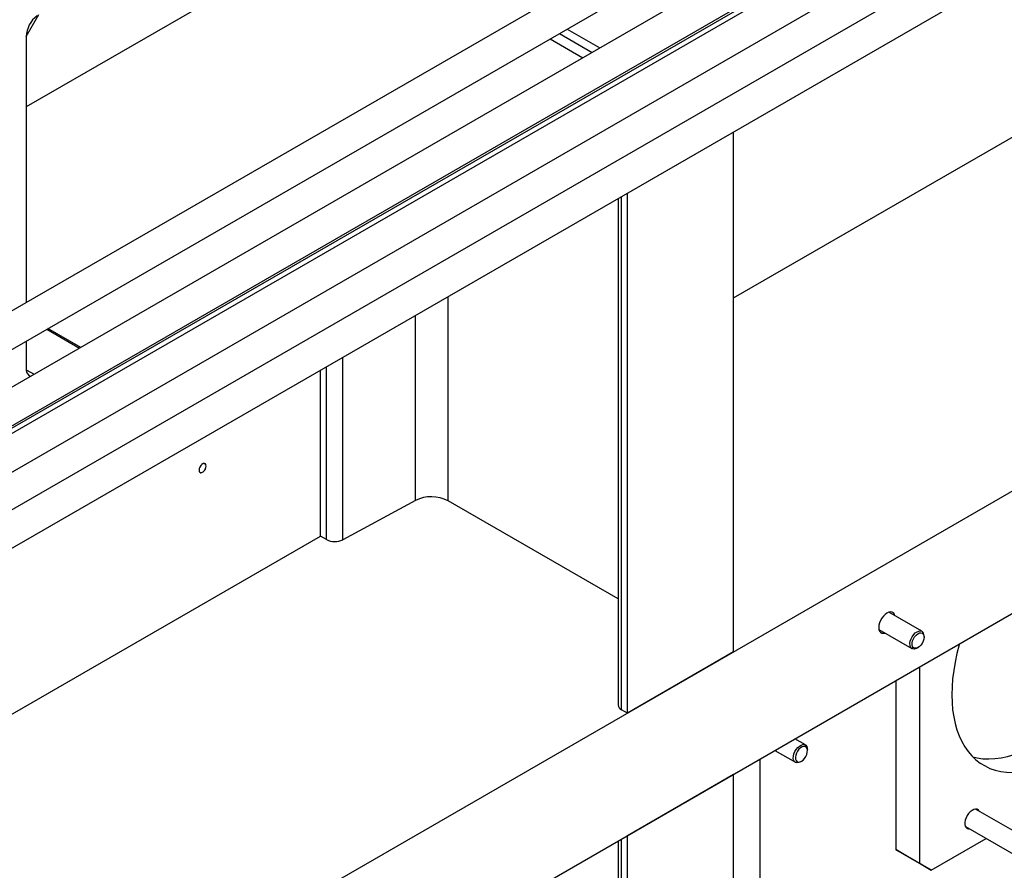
# Model space of a CAD drawing. Header units: millimetres. Extents: x 0 to 25230, y 0 to 17820.
# Tile 69 of 244: x 8856 to 9446, y 10749 to 11259. Entities that reach past the tile are written whole.
import ezdxf

# ---------------------------------------------------------------- set-up
doc = ezdxf.new("R2010")
doc.units = ezdxf.units.MM
doc.linetypes.add('SLD-Sólida', pattern=[0])
doc.layers.add('REFERÊNCIAS', color=9, linetype='SLD-Sólida')

msp = doc.modelspace()

# ---------------------------------------------------------------- linework, layer by layer
at = {"color": 7, "linetype": 'SLD-Sólida', "lineweight": 25, "ltscale": 30}
for p, q in [((9739.69, 11597.23), (8684.86, 10988.29)), ((8704.86, 10976.75), (9749.69, 11579.91)), ((9779.29, 11574.37), (8724.46, 10965.43)), ((8735.47, 10948.7), (9789.29, 11557.05)), ((9779.29, 11500.88), (8724.46, 10891.94)), ((8735.47, 10875.21), (9789.29, 11483.56)), ((9376.34, 11313.99), (8735.47, 10944.02)), ((8735.47, 10920.93), (9386.34, 11296.67))]:
    msp.add_line(p, q, dxfattribs=at)
at = {"layer": 'REFERÊNCIAS', "linetype": 'SLD-Sólida', "lineweight": 25, "ltscale": 30}
for p, q in [((7696.02, 9963.29), (10807.29, 11759.39)), ((7696.02, 9889.81), (10807.29, 11685.9)), ((9247.84, 11430.72), (8859.5, 11206.53)), ((9371, 11314.01), (8735.47, 10947.13)), ((8859.5, 11248.67), (8867.13, 11261.89)), ((9183.83, 11253.25), (9203.43, 11241.94)), ((9283.48, 11091.98), (9566.32, 11255.26)), ((8859.5, 11248.67), (8859.5, 11206.53)), ((8859.5, 11248.67), (8859.5, 11089.11)), ((9173.58, 11247.33), (9193.18, 11236.02)), ((9179.17, 11250.56), (9198.77, 11239.25)), ((9283.48, 10879.71), (9283.48, 11191.57)), ((9216.28, 10845.03), (9216.28, 11152.78)), ((9219.84, 10842.97), (9219.84, 11154.83)), ((9214.23, 11151.59), (9214.23, 10847.88)), ((9112.36, 10970.33), (9112.36, 11092.78)), ((9092.89, 10970.52), (9092.89, 11081.54)), ((8871.9, 11073.18), (8891.5, 11061.86)), ((8892.22, 11062.28), (8872.62, 11073.59)), ((8859.5, 11066.01), (8859.5, 11050.08)), ((9049.28, 10946.96), (9049.28, 11056.37)), ((8859.57, 11048.9), (8864.3, 11046.16)), ((9035.99, 10949.11), (9035.99, 11048.69)), ((9039.55, 10947.05), (9039.55, 11050.75)), ((9092.89, 10970.52), (9049.28, 10946.96)), ((9214.23, 10911.52), (9112.36, 10970.33)), ((8753.15, 10785.83), (9035.99, 10949.11)), ((9039.55, 10947.05), (9035.99, 10949.11)), ((9396.41, 10892.06), (9376.6, 10903.5)), ((9370.6, 10893.1), (9390.41, 10881.67)), ((9397.65, 10888.6), (9397.65, 10889.31)), ((9393.41, 10881.97), (9394.03, 10882.32)), ((9283.48, 10879.71), (9219.84, 10842.97)), ((9394.85, 10870.52), (9394.85, 10752.98)), ((9380.7, 10862.35), (9380.7, 10761.15)), ((9219.84, 10842.97), (9216.28, 10845.03)), ((9326.52, 10823.88), (9320.29, 10827.47)), ((9308.29, 10820.55), (9320.52, 10813.49)), ((9327.76, 10820.42), (9327.76, 10821.13)), ((9299.39, 10697.88), (9299.39, 10815.41)), ((9323.52, 10813.78), (9324.14, 10814.14)), ((9283.48, 10806.22), (9219.84, 10769.49)), ((9283.48, 10305.68), (9283.48, 10806.22)), ((9485.62, 10752.42), (9428.42, 10785.44)), ((9422.42, 10775.04), (9479.62, 10742.02)), ((9219.84, 10268.95), (9219.84, 10769.49)), ((9214.23, 10766.25), (9214.23, 10273.86)), ((9216.28, 10271), (9216.28, 10767.43)), ((9401.92, 10748.9), (9434.81, 10767.89)), ((9380.7, 10761.15), (9394.85, 10752.98)), ((9387.78, 10757.06), (9380.7, 10761.15)), ((9401.92, 10748.9), (9387.78, 10757.06)), ((9394.85, 10752.98), (9401.92, 10748.9))]:
    msp.add_line(p, q, dxfattribs=at)
at = {"layer": 'REFERÊNCIAS', "linetype": 'SLD-Sólida', "lineweight": 25, "ltscale": 30, "flags": 128}
for points in [[(8967.42, 10991.18), (8967.29, 10991.95), (8966.92, 10992.47), (8966.35, 10992.7), (8965.65, 10992.59), (8964.91, 10992.16), (8964.21, 10991.46), (8963.64, 10990.58), (8963.27, 10989.63), (8963.14, 10988.71), (8963.27, 10987.94), (8963.64, 10987.41), (8964.21, 10987.18), (8964.91, 10987.29), (8965.65, 10987.72), (8966.35, 10988.42), (8966.92, 10989.3), (8967.29, 10990.26), (8967.42, 10991.18)], [(8963.14, 10988.73), (8963.27, 10987.96), (8963.64, 10987.44), (8964.2, 10987.22), (8964.89, 10987.33), (8965.63, 10987.75), (8966.32, 10988.44), (8966.89, 10989.31), (8967.26, 10990.26), (8967.38, 10991.18)], [(8967.38, 10991.18), (8967.26, 10991.94), (8966.89, 10992.46), (8966.32, 10992.68), (8965.63, 10992.58), (8965.26, 10992.4)], [(9426.93, 10816.7), (9429.43, 10816.13), (9432.85, 10815.66), (9436.4, 10815.51), (9440.06, 10815.68), (9443.82, 10816.17), (9447.66, 10816.97), (9451.56, 10818.09), (9455.52, 10819.52), (9459.52, 10821.26), (9463.54, 10823.29), (9467.57, 10825.62), (9471.59, 10828.23), (9475.59, 10831.11), (9479.55, 10834.25), (9483.46, 10837.64), (9487.3, 10841.26), (9491.05, 10845.11), (9494.71, 10849.17), (9498.26, 10853.42), (9501.69, 10857.85), (9504.97, 10862.43), (9508.11, 10867.16), (9511.09, 10872.01), (9513.89, 10876.97), (9516.52, 10882.02), (9518.94, 10887.13), (9521.17, 10892.29), (9523.18, 10897.49), (9524.98, 10902.69), (9526.55, 10907.88), (9527.89, 10913.04), (9528.99, 10918.15), (9529.85, 10923.19), (9530.47, 10928.14), (9530.84, 10932.99), (9530.97, 10937.71)], [(9418.85, 10884.38), (9418.71, 10883.86), (9417.37, 10878.7), (9416.27, 10873.59), (9415.41, 10868.55), (9414.79, 10863.6), (9414.42, 10858.75), (9414.29, 10854.03), (9414.42, 10849.45), (9414.79, 10845.03), (9415.41, 10840.79), (9416.27, 10836.75), (9417.37, 10832.91), (9418.71, 10829.29), (9420.28, 10825.92), (9422.08, 10822.79), (9424.09, 10819.92), (9426.31, 10817.33), (9428.74, 10815.02), (9431.36, 10813), (9434.17, 10811.28), (9437.14, 10809.86), (9440.28, 10808.76), (9443.57, 10807.97), (9447, 10807.5), (9450.55, 10807.35), (9454.2, 10807.51), (9457.96, 10808), (9461.8, 10808.81), (9465.71, 10809.93), (9469.67, 10811.36), (9473.66, 10813.1), (9477.69, 10815.13), (9481.71, 10817.46), (9485.73, 10820.06), (9489.73, 10822.94), (9493.69, 10826.08), (9497.6, 10829.47), (9501.44, 10833.1), (9505.19, 10836.95), (9508.85, 10841.01), (9512.4, 10845.26), (9515.83, 10849.68), (9519.12, 10854.27), (9522.26, 10859), (9525.23, 10863.85), (9528.04, 10868.81), (9530.66, 10873.85), (9533.09, 10878.97), (9535.31, 10884.13), (9537.32, 10889.32), (9539.12, 10894.52), (9540.69, 10899.71), (9542.03, 10904.87), (9543.13, 10909.98), (9543.99, 10915.03), (9544.61, 10919.98), (9544.98, 10924.83), (9545.11, 10929.55), (9545.11, 10929.55)], [(9380.2, 10901.42), (9379.86, 10902.31), (9379.27, 10903.06), (9378.49, 10903.51), (9377.55, 10903.65), (9376.5, 10903.47), (9375.4, 10902.98), (9374.3, 10902.2), (9373.25, 10901.17), (9372.32, 10899.95), (9371.53, 10898.59), (9370.94, 10897.17), (9370.58, 10895.75), (9370.45, 10894.4), (9370.58, 10893.2), (9370.94, 10892.21), (9371.53, 10891.46), (9372.32, 10891.01), (9373.25, 10890.87), (9374.2, 10891.02)], [(9393.41, 10881.97), (9392.82, 10881.67), (9391.79, 10881.4), (9390.87, 10881.47), (9390.1, 10881.89), (9389.55, 10882.61), (9389.23, 10883.6), (9389.18, 10884.8), (9389.39, 10886.13), (9389.86, 10887.5), (9390.55, 10888.83), (9391.42, 10890.04), (9392.41, 10891.05), (9393.47, 10891.8), (9394.52, 10892.23), (9395.51, 10892.33), (9396.36, 10892.09), (9396.36, 10892.09)], [(9396.55, 10890.97), (9397.16, 10890.43), (9397.53, 10889.59), (9397.65, 10888.53), (9397.5, 10887.31), (9397.09, 10886.04), (9396.46, 10884.8), (9395.64, 10883.69), (9394.7, 10882.79), (9393.72, 10882.16), (9392.76, 10881.85), (9391.89, 10881.89), (9391.18, 10882.28), (9390.68, 10882.97), (9390.43, 10883.93), (9390.45, 10885.08), (9390.73, 10886.33), (9391.26, 10887.6), (9391.99, 10888.79), (9392.87, 10889.81), (9393.84, 10890.58), (9394.83, 10891.05), (9395.75, 10891.18), (9396.55, 10890.97)], [(9323.52, 10813.78), (9322.46, 10813.33), (9321.47, 10813.21), (9320.61, 10813.43), (9319.94, 10813.99), (9319.48, 10814.84), (9319.28, 10815.93), (9319.35, 10817.19), (9319.68, 10818.55), (9320.25, 10819.92), (9321.02, 10821.21), (9321.96, 10822.34), (9322.99, 10823.24), (9324.05, 10823.85), (9325.08, 10824.14), (9326.01, 10824.08), (9326.79, 10823.69), (9327.36, 10822.98), (9327.69, 10822.01), (9327.76, 10821.13)], [(9324.14, 10814.14), (9325.11, 10814.86), (9326.02, 10815.84), (9326.78, 10817), (9327.35, 10818.26), (9327.68, 10819.52), (9327.75, 10820.7), (9327.55, 10821.7), (9327.1, 10822.45), (9326.42, 10822.89), (9325.58, 10823), (9324.63, 10822.76), (9323.64, 10822.19), (9322.69, 10821.33), (9321.85, 10820.25), (9321.18, 10819.03), (9320.72, 10817.75), (9320.52, 10816.52), (9320.59, 10815.42), (9320.92, 10814.54), (9321.49, 10813.94), (9322.25, 10813.66), (9323.16, 10813.73), (9324.14, 10814.14)], [(9430.92, 10783.99), (9430.77, 10784.27), (9430.19, 10784.96), (9429.41, 10785.36), (9428.49, 10785.44), (9427.46, 10785.21), (9426.4, 10784.66), (9425.35, 10783.84), (9424.37, 10782.79), (9423.51, 10781.56), (9422.83, 10780.22), (9422.35, 10778.84), (9422.1, 10777.5), (9422.1, 10776.27), (9422.35, 10775.21), (9422.83, 10774.39), (9423.51, 10773.84), (9424.37, 10773.6), (9424.92, 10773.6)]]:
    msp.add_lwpolyline(points, dxfattribs=at)
at = {"layer": 'REFERÊNCIAS', "linetype": 'SLD-Sólida', "lineweight": 25, "ltscale": 900}
for centre, radius, start, end in [((8876.33, 11247.82), 16.86, 127.4869, 177.12555), ((8864.56, 11049.43), 5.11, 172.72265, 241.89163), ((9102.44, 10951.22), 21.54, 62.58385, 116.31924), ((9044.51, 10956.66), 10.81, 242.69524, 296.20785), ((9394.52, 10889.54), 3.14, 355.78537, 54.21841), ((9217.59, 10848.13), 3.37, 184.19269, 247.12745)]:
    msp.add_arc(centre, radius, start, end, dxfattribs=at)

doc.saveas('drawing.dxf')
